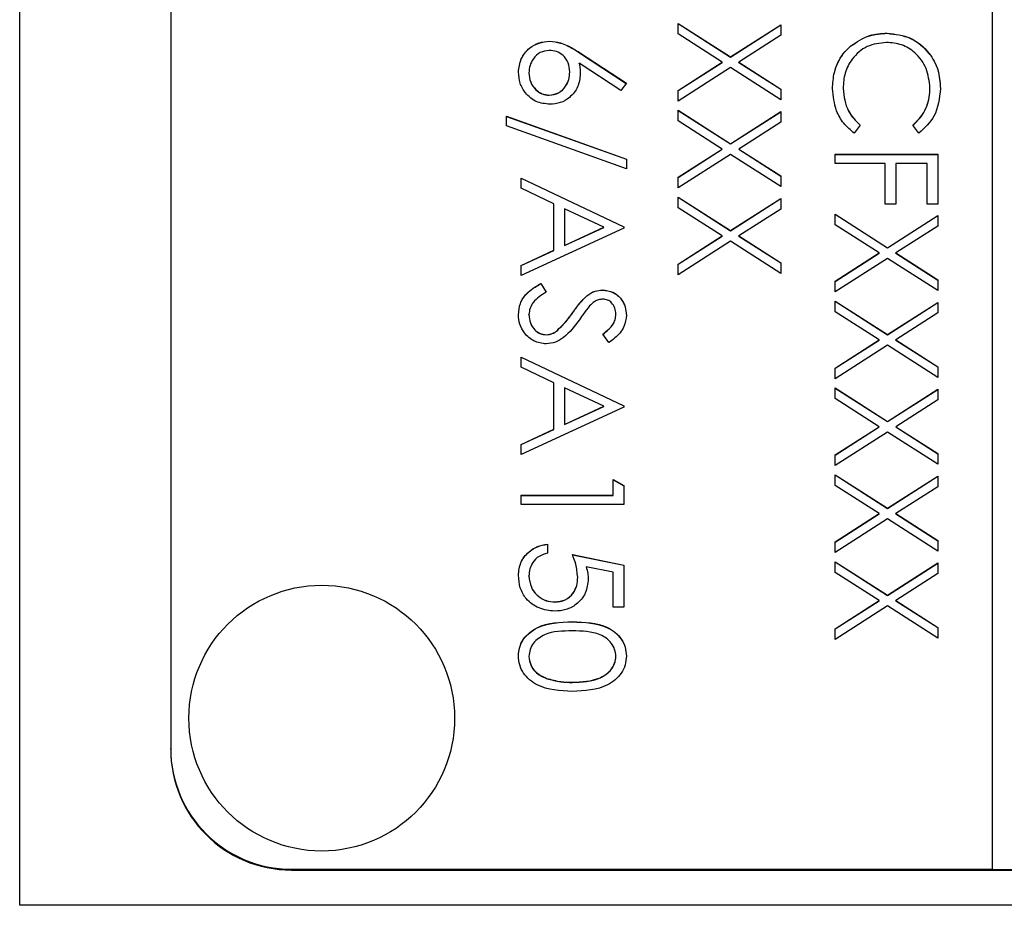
# Model space of a CAD drawing. Header units: millimetres. Extents: x 180 to 1986, y 18 to 1593.
# Tile 27 of 50: x 1665 to 1681, y 765 to 779. Entities that reach past the tile are written whole.
import ezdxf

# ---------------------------------------------------------------- set-up
doc = ezdxf.new("R2010")
doc.units = ezdxf.units.MM

msp = doc.modelspace()

# ---------------------------------------------------------------- linework, layer by layer
at = {"color": 7, "linetype": 'Continuous', "lineweight": 25}
for p, q in [((1664.774, 764.834), (1664.774, 825.834)), ((1680.874, 825.41), (1680.874, 765.432)), ((1667.274, 823.411), (1667.274, 767.431)), ((1675.674, 779.43), (1676.541, 778.875)), ((1675.674, 779.254), (1675.674, 779.43)), ((1675.674, 779.427), (1676.541, 778.872)), ((1676.541, 778.875), (1677.374, 779.408)), ((1676.541, 778.872), (1677.374, 779.405)), ((1677.374, 779.408), (1677.374, 779.232)), ((1676.404, 778.787), (1675.674, 779.254)), ((1677.374, 779.232), (1676.679, 778.787)), ((1679.134, 779.265), (1679.134, 779.268)), ((1673.548, 779.133), (1673.548, 779.136)), ((1678.528, 779.05), (1678.528, 779.052)), ((1674.042, 778.946), (1674.818, 778.439)), ((1674.042, 778.943), (1674.042, 778.946)), ((1674.042, 778.943), (1674.817, 778.437)), ((1676.541, 778.872), (1676.541, 778.875)), ((1674.726, 778.321), (1674.039, 778.77)), ((1674.039, 778.767), (1674.039, 778.77)), ((1675.674, 778.32), (1676.404, 778.787)), ((1675.674, 778.318), (1676.404, 778.784)), ((1676.541, 778.699), (1675.674, 778.144)), ((1676.404, 778.784), (1676.404, 778.787)), ((1677.374, 778.166), (1676.541, 778.699)), ((1676.679, 778.787), (1677.374, 778.342)), ((1676.679, 778.784), (1676.679, 778.787)), ((1676.679, 778.784), (1677.374, 778.34)), ((1673.205, 778.61), (1673.205, 778.613)), ((1673.881, 778.623), (1673.881, 778.626)), ((1674.818, 778.439), (1674.726, 778.321)), ((1677.374, 778.342), (1677.374, 778.166)), ((1678.405, 778.35), (1678.405, 778.353)), ((1679.844, 778.36), (1679.844, 778.363)), ((1673.542, 778.24), (1673.542, 778.242)), ((1675.674, 778.144), (1675.674, 778.32)), ((1672.835, 777.894), (1674.818, 777.183)), ((1672.835, 777.733), (1672.835, 777.894)), ((1672.835, 777.891), (1674.818, 777.18)), ((1675.674, 777.992), (1676.541, 777.437)), ((1675.674, 777.816), (1675.674, 777.992)), ((1675.674, 777.989), (1676.541, 777.434)), ((1676.541, 777.437), (1677.374, 777.97)), ((1676.541, 777.434), (1677.374, 777.967)), ((1677.374, 777.97), (1677.374, 777.794)), ((1674.818, 777.022), (1672.835, 777.733)), ((1676.404, 777.349), (1675.674, 777.816)), ((1677.374, 777.794), (1676.679, 777.349)), ((1678.689, 777.746), (1678.587, 777.612)), ((1679.662, 777.612), (1679.56, 777.746)), ((1675.674, 776.882), (1676.404, 777.349)), ((1676.404, 777.347), (1676.404, 777.349)), ((1676.541, 777.434), (1676.541, 777.437)), ((1676.679, 777.349), (1677.374, 776.904)), ((1676.679, 777.347), (1676.679, 777.349)), ((1675.674, 776.88), (1676.404, 777.347)), ((1676.541, 777.261), (1675.674, 776.706)), ((1677.374, 776.728), (1676.541, 777.261)), ((1676.679, 777.347), (1677.374, 776.902)), ((1678.274, 777.111), (1678.274, 777.264)), ((1678.274, 777.264), (1679.974, 777.264)), ((1678.274, 777.261), (1679.974, 777.261)), ((1679.974, 777.264), (1679.974, 776.436)), ((1674.818, 777.183), (1674.818, 777.022)), ((1679.103, 777.111), (1678.274, 777.111)), ((1679.103, 776.436), (1679.103, 777.111)), ((1679.277, 777.111), (1679.277, 776.436)), ((1679.8, 777.111), (1679.277, 777.111)), ((1679.8, 776.436), (1679.8, 777.111)), ((1673.074, 776.87), (1674.774, 776.064)), ((1673.074, 776.703), (1673.074, 776.87)), ((1673.074, 776.867), (1674.774, 776.061)), ((1675.674, 776.706), (1675.674, 776.882)), ((1677.374, 776.904), (1677.374, 776.728)), ((1673.619, 776.445), (1673.074, 776.703)), ((1675.674, 776.554), (1676.541, 775.999)), ((1675.674, 776.378), (1675.674, 776.554)), ((1675.674, 776.551), (1676.541, 775.996)), ((1676.541, 775.999), (1677.374, 776.532)), ((1677.374, 776.532), (1677.374, 776.356)), ((1673.619, 775.675), (1673.619, 776.445)), ((1676.404, 775.911), (1675.674, 776.378)), ((1676.541, 775.996), (1677.374, 776.53)), ((1679.277, 776.436), (1679.103, 776.436)), ((1679.974, 776.436), (1679.8, 776.436)), ((1673.794, 776.362), (1673.794, 775.755)), ((1674.443, 776.055), (1673.794, 776.362)), ((1677.374, 776.356), (1676.679, 775.911)), ((1678.274, 776.272), (1679.141, 775.717)), ((1678.274, 776.096), (1678.274, 776.272)), ((1678.274, 776.27), (1679.141, 775.715)), ((1679.141, 775.717), (1679.974, 776.25)), ((1679.141, 775.715), (1679.974, 776.248)), ((1679.974, 776.25), (1679.974, 776.074)), ((1673.794, 775.755), (1674.443, 776.055)), ((1673.794, 775.752), (1674.443, 776.052)), ((1674.443, 776.052), (1674.443, 776.055)), ((1674.774, 776.064), (1674.774, 776.042)), ((1679.004, 775.63), (1678.274, 776.096)), ((1679.974, 776.074), (1679.279, 775.63)), ((1674.774, 776.042), (1673.074, 775.258)), ((1675.674, 775.445), (1676.404, 775.911)), ((1675.674, 775.442), (1676.404, 775.909)), ((1676.404, 775.909), (1676.404, 775.911)), ((1676.541, 775.996), (1676.541, 775.999)), ((1676.679, 775.911), (1677.374, 775.466)), ((1676.679, 775.909), (1676.679, 775.911)), ((1676.679, 775.909), (1677.374, 775.464)), ((1673.794, 775.752), (1673.794, 775.755)), ((1676.541, 775.823), (1675.674, 775.269)), ((1677.374, 775.29), (1676.541, 775.823)), ((1679.141, 775.715), (1679.141, 775.717)), ((1673.074, 775.423), (1673.619, 775.675)), ((1673.074, 775.421), (1673.619, 775.672)), ((1673.619, 775.672), (1673.619, 775.675)), ((1678.274, 775.163), (1679.004, 775.63)), ((1678.274, 775.16), (1679.004, 775.627)), ((1679.004, 775.627), (1679.004, 775.63)), ((1679.279, 775.63), (1679.974, 775.185)), ((1679.279, 775.627), (1679.279, 775.63)), ((1679.279, 775.627), (1679.974, 775.182)), ((1673.074, 775.258), (1673.074, 775.423)), ((1675.674, 775.269), (1675.674, 775.445)), ((1677.374, 775.466), (1677.374, 775.29)), ((1679.141, 775.541), (1678.274, 774.987)), ((1679.974, 775.009), (1679.141, 775.541)), ((1673.402, 775.127), (1673.489, 774.983)), ((1673.402, 775.124), (1673.402, 775.127)), ((1673.402, 775.124), (1673.489, 774.981)), ((1678.274, 774.987), (1678.274, 775.163)), ((1679.974, 775.185), (1679.974, 775.009)), ((1674.162, 774.92), (1674.162, 774.923)), ((1674.421, 775.015), (1674.421, 775.018)), ((1678.274, 774.834), (1679.141, 774.279)), ((1678.274, 774.658), (1678.274, 774.834)), ((1678.274, 774.832), (1679.141, 774.277)), ((1679.141, 774.279), (1679.974, 774.812)), ((1679.141, 774.277), (1679.974, 774.81)), ((1679.974, 774.812), (1679.974, 774.637)), ((1673.205, 774.607), (1673.205, 774.61)), ((1673.931, 774.642), (1673.931, 774.645)), ((1674.644, 774.614), (1674.644, 774.616)), ((1679.004, 774.192), (1678.274, 774.658)), ((1679.974, 774.637), (1679.279, 774.192)), ((1673.493, 774.275), (1673.493, 774.277)), ((1673.66, 774.335), (1673.66, 774.338)), ((1674.53, 774.147), (1674.426, 774.284)), ((1679.141, 774.277), (1679.141, 774.279)), ((1678.274, 773.725), (1679.004, 774.192)), ((1678.274, 773.722), (1679.004, 774.189)), ((1679.141, 774.103), (1678.274, 773.549)), ((1679.004, 774.189), (1679.004, 774.192)), ((1679.974, 773.571), (1679.141, 774.103)), ((1679.279, 774.192), (1679.974, 773.747)), ((1679.279, 774.189), (1679.279, 774.192)), ((1679.279, 774.189), (1679.974, 773.744)), ((1673.074, 773.907), (1674.774, 773.101)), ((1673.074, 773.74), (1673.074, 773.907)), ((1673.074, 773.904), (1674.774, 773.098)), ((1673.619, 773.482), (1673.074, 773.74)), ((1678.274, 773.549), (1678.274, 773.725)), ((1679.974, 773.747), (1679.974, 773.571)), ((1673.619, 772.712), (1673.619, 773.482)), ((1673.794, 773.399), (1673.794, 772.792)), ((1674.443, 773.092), (1673.794, 773.399)), ((1678.274, 773.396), (1679.141, 772.841)), ((1678.274, 773.22), (1678.274, 773.396)), ((1678.274, 773.394), (1679.141, 772.839)), ((1679.141, 772.841), (1679.974, 773.375)), ((1679.141, 772.839), (1679.974, 773.372)), ((1679.974, 773.375), (1679.974, 773.199)), ((1679.004, 772.754), (1678.274, 773.22)), ((1679.974, 773.199), (1679.279, 772.754)), ((1674.774, 773.079), (1673.074, 772.295)), ((1673.794, 772.792), (1674.443, 773.092)), ((1673.794, 772.789), (1674.443, 773.089)), ((1674.443, 773.089), (1674.443, 773.092)), ((1674.774, 773.101), (1674.774, 773.079)), ((1673.794, 772.789), (1673.794, 772.792)), ((1679.141, 772.839), (1679.141, 772.841)), ((1673.074, 772.46), (1673.619, 772.712)), ((1673.074, 772.458), (1673.619, 772.709)), ((1673.619, 772.709), (1673.619, 772.712)), ((1678.274, 772.287), (1679.004, 772.754)), ((1678.274, 772.284), (1679.004, 772.751)), ((1679.141, 772.665), (1678.274, 772.111)), ((1679.004, 772.751), (1679.004, 772.754)), ((1679.974, 772.133), (1679.141, 772.665)), ((1679.279, 772.754), (1679.974, 772.309)), ((1679.279, 772.751), (1679.279, 772.754)), ((1679.279, 772.751), (1679.974, 772.306)), ((1673.074, 772.295), (1673.074, 772.46)), ((1679.974, 772.309), (1679.974, 772.133)), ((1678.274, 772.111), (1678.274, 772.287)), ((1674.6, 771.619), (1674.6, 771.881)), ((1674.6, 771.881), (1674.774, 771.781)), ((1674.6, 771.878), (1674.774, 771.778)), ((1678.274, 771.958), (1679.141, 771.404)), ((1678.274, 771.782), (1678.274, 771.958)), ((1678.274, 771.956), (1679.141, 771.401)), ((1679.141, 771.404), (1679.974, 771.937)), ((1679.141, 771.401), (1679.974, 771.934)), ((1679.974, 771.937), (1679.974, 771.761)), ((1674.774, 771.781), (1674.774, 771.467)), ((1679.004, 771.316), (1678.274, 771.782)), ((1679.974, 771.761), (1679.279, 771.316)), ((1673.074, 771.619), (1674.6, 771.619)), ((1673.074, 771.467), (1673.074, 771.619)), ((1673.074, 771.617), (1674.6, 771.617)), ((1674.6, 771.617), (1674.6, 771.619)), ((1674.774, 771.467), (1673.074, 771.467)), ((1679.141, 771.401), (1679.141, 771.404)), ((1678.274, 770.849), (1679.004, 771.316)), ((1678.274, 770.846), (1679.004, 771.313)), ((1679.141, 771.228), (1678.274, 770.673)), ((1679.004, 771.313), (1679.004, 771.316)), ((1679.974, 770.695), (1679.141, 771.228)), ((1679.279, 771.316), (1679.974, 770.871)), ((1679.279, 771.313), (1679.279, 771.316)), ((1679.279, 771.313), (1679.974, 770.868)), ((1678.274, 770.673), (1678.274, 770.849)), ((1679.974, 770.871), (1679.974, 770.695)), ((1673.51, 770.813), (1673.51, 770.661)), ((1673.924, 770.639), (1674.774, 770.465)), ((1673.924, 770.636), (1674.774, 770.462)), ((1678.274, 770.52), (1679.141, 769.966)), ((1678.274, 770.344), (1678.274, 770.52)), ((1678.274, 770.518), (1679.141, 769.963)), ((1674.6, 770.345), (1674.153, 770.437)), ((1674.153, 770.434), (1674.153, 770.437)), ((1674.6, 769.767), (1674.6, 770.345)), ((1674.774, 770.465), (1674.774, 769.767)), ((1679.004, 769.878), (1678.274, 770.344)), ((1679.141, 769.966), (1679.974, 770.499)), ((1679.141, 769.963), (1679.974, 770.496)), ((1679.974, 770.499), (1679.974, 770.323)), ((1673.205, 770.283), (1673.205, 770.286)), ((1674.012, 770.262), (1674.012, 770.264)), ((1679.974, 770.323), (1679.279, 769.878)), ((1673.636, 769.852), (1673.636, 769.854)), ((1678.274, 769.411), (1679.004, 769.878)), ((1678.274, 769.408), (1679.004, 769.875)), ((1679.004, 769.875), (1679.004, 769.878)), ((1679.141, 769.963), (1679.141, 769.966)), ((1679.279, 769.878), (1679.974, 769.433)), ((1679.279, 769.875), (1679.279, 769.878)), ((1679.279, 769.875), (1679.974, 769.43)), ((1674.774, 769.767), (1674.6, 769.767)), ((1679.141, 769.79), (1678.274, 769.235)), ((1679.974, 769.257), (1679.141, 769.79)), ((1673.924, 769.525), (1673.924, 769.528)), ((1678.274, 769.235), (1678.274, 769.411)), ((1679.974, 769.433), (1679.974, 769.257)), ((1673.205, 768.952), (1673.205, 768.954)), ((1674.644, 768.952), (1674.644, 768.954)), ((1673.497, 768.587), (1673.497, 768.59)), ((1673.924, 768.523), (1673.924, 768.525)), ((1667.274, 767.418), (1667.274, 767.431)), ((1669.274, 765.432), (1680.874, 765.432)), ((1669.274, 765.418), (1669.274, 765.432)), ((1669.274, 765.418), (1685.274, 765.418)), ((1680.874, 765.429), (1680.874, 765.432)), ((1680.874, 765.429), (1681.274, 765.429)), ((1689.774, 764.834), (1664.774, 764.834))]:
    msp.add_line(p, q, dxfattribs=at)
msp.add_circle((1669.775, 767.931), 2.199, dxfattribs=at)
for centre in [(1669.274, 767.431), (1669.274, 767.418)]:
    msp.add_arc(centre, 2, 180.0104, 270.0104, dxfattribs=at)
for points, knots in [([(1678.528, 779.052), (1678.631, 779.123), (1678.815, 779.249), (1679.037, 779.262), (1679.134, 779.268)], [0, 0, 0, 0, 0.559029, 1, 1, 1, 1]), ([(1678.528, 779.05), (1678.631, 779.12), (1678.815, 779.246), (1679.037, 779.259), (1679.134, 779.265)], [0, 0, 0, 0, 0.559029, 1, 1, 1, 1]), ([(1679.134, 779.268), (1679.268, 779.252), (1679.534, 779.221), (1679.826, 778.97), (1679.995, 778.667), (1680.01, 778.458), (1680.018, 778.354)], [0, 0, 0, 0, 0.279512, 0.55908, 0.779374, 1, 1, 1, 1]), ([(1679.134, 779.265), (1679.268, 779.25), (1679.534, 779.219), (1679.826, 778.967), (1679.995, 778.665), (1680.01, 778.456), (1680.018, 778.351)], [0, 0, 0, 0, 0.279512, 0.55908, 0.779374, 1, 1, 1, 1]), ([(1673.031, 778.621), (1673.04, 778.697), (1673.058, 778.849), (1673.196, 779.021), (1673.369, 779.118), (1673.489, 779.13), (1673.548, 779.136)], [0, 0, 0, 0, 0.27967, 0.559085, 0.779558, 1, 1, 1, 1]), ([(1673.031, 778.618), (1673.04, 778.694), (1673.058, 778.846), (1673.196, 779.018), (1673.369, 779.115), (1673.489, 779.127), (1673.548, 779.133)], [0, 0, 0, 0, 0.27967, 0.559085, 0.779558, 1, 1, 1, 1]), ([(1673.542, 778.983), (1673.49, 778.976), (1673.386, 778.961), (1673.278, 778.855), (1673.215, 778.736), (1673.208, 778.654), (1673.205, 778.613)], [0, 0, 0, 0, 0.279059, 0.55882, 0.779303, 1, 1, 1, 1]), ([(1673.881, 778.626), (1673.876, 778.678), (1673.868, 778.781), (1673.778, 778.9), (1673.664, 778.972), (1673.583, 778.98), (1673.542, 778.983)], [0, 0, 0, 0, 0.280127, 0.559515, 0.779719, 1, 1, 1, 1]), ([(1673.548, 779.136), (1673.609, 779.13), (1673.709, 779.12), (1673.839, 779.066), (1673.943, 779.01), (1674.009, 778.967), (1674.042, 778.946)], [0, 0, 0, 0, 0.339374, 0.559486, 0.779731, 1, 1, 1, 1]), ([(1673.548, 779.133), (1673.609, 779.127), (1673.709, 779.117), (1673.839, 779.063), (1673.943, 779.007), (1674.009, 778.964), (1674.042, 778.943)], [0, 0, 0, 0, 0.339374, 0.559486, 0.779731, 1, 1, 1, 1]), ([(1678.231, 778.352), (1678.236, 778.441), (1678.244, 778.588), (1678.314, 778.782), (1678.403, 778.932), (1678.486, 779.012), (1678.528, 779.052)], [0, 0, 0, 0, 0.339838, 0.559927, 0.779959, 1, 1, 1, 1]), ([(1678.231, 778.349), (1678.236, 778.438), (1678.244, 778.586), (1678.314, 778.779), (1678.403, 778.929), (1678.486, 779.01), (1678.528, 779.05)], [0, 0, 0, 0, 0.339838, 0.559927, 0.779959, 1, 1, 1, 1]), ([(1679.123, 779.115), (1679.013, 779.102), (1678.793, 779.077), (1678.556, 778.864), (1678.423, 778.611), (1678.411, 778.439), (1678.405, 778.353)], [0, 0, 0, 0, 0.279434, 0.558921, 0.779283, 1, 1, 1, 1]), ([(1679.844, 778.363), (1679.831, 778.472), (1679.806, 778.689), (1679.622, 778.942), (1679.379, 779.092), (1679.208, 779.108), (1679.123, 779.115)], [0, 0, 0, 0, 0.279856, 0.559519, 0.779686, 1, 1, 1, 1]), ([(1674.039, 778.77), (1674.044, 778.737), (1674.053, 778.679), (1674.055, 778.62), (1674.055, 778.594)], [0, 0, 0, 0, 0.55991, 1, 1, 1, 1]), ([(1674.039, 778.767), (1674.044, 778.735), (1674.053, 778.676), (1674.055, 778.617), (1674.055, 778.591)], [0, 0, 0, 0, 0.55991, 1, 1, 1, 1]), ([(1673.552, 778.09), (1673.474, 778.099), (1673.318, 778.116), (1673.146, 778.261), (1673.048, 778.438), (1673.037, 778.56), (1673.031, 778.621)], [0, 0, 0, 0, 0.279631, 0.55896, 0.779478, 1, 1, 1, 1]), ([(1673.205, 778.613), (1673.21, 778.561), (1673.221, 778.456), (1673.308, 778.335), (1673.419, 778.255), (1673.501, 778.247), (1673.542, 778.242)], [0, 0, 0, 0, 0.280018, 0.559853, 0.779987, 1, 1, 1, 1]), ([(1673.205, 778.61), (1673.21, 778.558), (1673.221, 778.454), (1673.308, 778.333), (1673.419, 778.253), (1673.501, 778.244), (1673.542, 778.24)], [0, 0, 0, 0, 0.280018, 0.559853, 0.779987, 1, 1, 1, 1]), ([(1673.542, 778.242), (1673.596, 778.25), (1673.702, 778.266), (1673.81, 778.378), (1673.872, 778.5), (1673.878, 778.584), (1673.881, 778.626)], [0, 0, 0, 0, 0.278754, 0.558605, 0.779147, 1, 1, 1, 1]), ([(1673.542, 778.24), (1673.596, 778.248), (1673.702, 778.263), (1673.81, 778.375), (1673.872, 778.498), (1673.878, 778.582), (1673.881, 778.623)], [0, 0, 0, 0, 0.278754, 0.558605, 0.779147, 1, 1, 1, 1]), ([(1674.055, 778.594), (1674.047, 778.52), (1674.03, 778.371), (1673.893, 778.205), (1673.727, 778.105), (1673.61, 778.095), (1673.552, 778.09)], [0, 0, 0, 0, 0.279638, 0.559326, 0.779527, 1, 1, 1, 1]), ([(1678.587, 777.612), (1678.527, 777.665), (1678.407, 777.769), (1678.263, 778.021), (1678.243, 778.226), (1678.231, 778.352)], [0, 0, 0, 0, 0.28041, 0.560795, 1, 1, 1, 1]), ([(1678.405, 778.353), (1678.421, 778.221), (1678.45, 777.986), (1678.615, 777.819), (1678.689, 777.746)], [0, 0, 0, 0, 0.558772, 1, 1, 1, 1]), ([(1678.405, 778.35), (1678.421, 778.218), (1678.45, 777.983), (1678.615, 777.816), (1678.689, 777.743)], [0, 0, 0, 0, 0.5587722, 1, 1, 1, 1]), ([(1679.56, 777.746), (1679.618, 777.801), (1679.714, 777.893), (1679.794, 778.059), (1679.837, 778.208), (1679.841, 778.311), (1679.844, 778.363)], [0, 0, 0, 0, 0.339327, 0.559466, 0.779727, 1, 1, 1, 1]), ([(1679.56, 777.743), (1679.618, 777.798), (1679.714, 777.89), (1679.794, 778.056), (1679.837, 778.205), (1679.841, 778.309), (1679.844, 778.36)], [0, 0, 0, 0, 0.339327, 0.559466, 0.779727, 1, 1, 1, 1]), ([(1680.018, 778.354), (1680, 778.19), (1679.968, 777.899), (1679.756, 777.7), (1679.662, 777.612)], [0, 0, 0, 0, 0.5595165, 1, 1, 1, 1]), ([(1673.031, 774.61), (1673.037, 774.673), (1673.05, 774.799), (1673.178, 774.992), (1673.317, 775.076), (1673.402, 775.127)], [0, 0, 0, 0, 0.27988, 0.559666, 1, 1, 1, 1]), ([(1673.031, 774.607), (1673.037, 774.67), (1673.05, 774.796), (1673.178, 774.99), (1673.317, 775.073), (1673.402, 775.124)], [0, 0, 0, 0, 0.27988, 0.559666, 1, 1, 1, 1]), ([(1673.489, 774.983), (1673.411, 774.933), (1673.303, 774.862), (1673.216, 774.718), (1673.209, 774.646), (1673.205, 774.61)], [0, 0, 0, 0, 0.559321, 0.779782, 1, 1, 1, 1]), ([(1673.931, 774.645), (1673.97, 774.7), (1674.04, 774.799), (1674.125, 774.885), (1674.162, 774.923)], [0, 0, 0, 0, 0.560413, 1, 1, 1, 1]), ([(1673.931, 774.642), (1673.97, 774.697), (1674.04, 774.796), (1674.125, 774.882), (1674.162, 774.92)], [0, 0, 0, 0, 0.560413, 1, 1, 1, 1]), ([(1674.162, 774.923), (1674.207, 774.953), (1674.285, 775.006), (1674.38, 775.014), (1674.421, 775.018)], [0, 0, 0, 0, 0.55984, 1, 1, 1, 1]), ([(1674.162, 774.92), (1674.207, 774.95), (1674.285, 775.004), (1674.38, 775.012), (1674.421, 775.015)], [0, 0, 0, 0, 0.55984, 1, 1, 1, 1]), ([(1674.421, 775.018), (1674.482, 775.011), (1674.602, 774.996), (1674.733, 774.88), (1674.806, 774.741), (1674.814, 774.647), (1674.818, 774.599)], [0, 0, 0, 0, 0.279553, 0.558798, 0.779378, 1, 1, 1, 1]), ([(1674.421, 775.015), (1674.482, 775.008), (1674.602, 774.993), (1674.733, 774.877), (1674.806, 774.738), (1674.814, 774.644), (1674.818, 774.597)], [0, 0, 0, 0, 0.279553, 0.558798, 0.779378, 1, 1, 1, 1]), ([(1674.209, 774.754), (1674.176, 774.712), (1674.118, 774.637), (1674.064, 774.559), (1674.04, 774.525)], [0, 0, 0, 0, 0.559906, 1, 1, 1, 1]), ([(1674.428, 774.865), (1674.405, 774.864), (1674.357, 774.86), (1674.279, 774.823), (1674.235, 774.78), (1674.209, 774.754)], [0, 0, 0, 0, 0.279946, 0.559774, 1, 1, 1, 1]), ([(1674.644, 774.616), (1674.641, 774.651), (1674.636, 774.72), (1674.583, 774.803), (1674.51, 774.857), (1674.456, 774.863), (1674.428, 774.865)], [0, 0, 0, 0, 0.280274, 0.559931, 0.77992, 1, 1, 1, 1]), ([(1673.491, 774.125), (1673.421, 774.134), (1673.282, 774.153), (1673.134, 774.289), (1673.044, 774.446), (1673.035, 774.555), (1673.031, 774.61)], [0, 0, 0, 0, 0.279183, 0.559085, 0.779446, 1, 1, 1, 1]), ([(1673.205, 774.61), (1673.21, 774.564), (1673.219, 774.473), (1673.288, 774.362), (1673.386, 774.291), (1673.457, 774.282), (1673.493, 774.277)], [0, 0, 0, 0, 0.2802764, 0.5601478, 0.7801531, 1, 1, 1, 1]), ([(1673.205, 774.607), (1673.21, 774.562), (1673.219, 774.471), (1673.288, 774.359), (1673.386, 774.288), (1673.457, 774.279), (1673.493, 774.275)], [0, 0, 0, 0, 0.280276, 0.560148, 0.780153, 1, 1, 1, 1]), ([(1673.66, 774.338), (1673.716, 774.391), (1673.816, 774.484), (1673.896, 774.596), (1673.931, 774.645)], [0, 0, 0, 0, 0.559496, 1, 1, 1, 1]), ([(1673.66, 774.335), (1673.716, 774.388), (1673.816, 774.481), (1673.896, 774.593), (1673.931, 774.642)], [0, 0, 0, 0, 0.5594958, 1, 1, 1, 1]), ([(1674.426, 774.284), (1674.462, 774.314), (1674.522, 774.362), (1674.595, 774.442), (1674.637, 774.525), (1674.641, 774.586), (1674.644, 774.616)], [0, 0, 0, 0, 0.340409, 0.560482, 0.78018, 1, 1, 1, 1]), ([(1674.426, 774.282), (1674.462, 774.311), (1674.522, 774.359), (1674.595, 774.439), (1674.637, 774.522), (1674.641, 774.583), (1674.644, 774.614)], [0, 0, 0, 0, 0.340409, 0.560482, 0.78018, 1, 1, 1, 1]), ([(1674.818, 774.599), (1674.81, 774.536), (1674.798, 774.431), (1674.716, 774.307), (1674.629, 774.221), (1674.563, 774.171), (1674.53, 774.147)], [0, 0, 0, 0, 0.338729, 0.558835, 0.779344, 1, 1, 1, 1]), ([(1674.04, 774.525), (1673.961, 774.419), (1673.851, 774.27), (1673.646, 774.144), (1673.543, 774.131), (1673.491, 774.125)], [0, 0, 0, 0, 0.5601154, 0.7802838, 1, 1, 1, 1]), ([(1673.493, 774.277), (1673.527, 774.281), (1673.588, 774.289), (1673.638, 774.323), (1673.66, 774.338)], [0, 0, 0, 0, 0.55899, 1, 1, 1, 1]), ([(1673.493, 774.275), (1673.527, 774.279), (1673.588, 774.286), (1673.638, 774.32), (1673.66, 774.335)], [0, 0, 0, 0, 0.55899, 1, 1, 1, 1]), ([(1673.031, 770.295), (1673.038, 770.368), (1673.053, 770.513), (1673.183, 770.678), (1673.342, 770.78), (1673.454, 770.802), (1673.51, 770.813)], [0, 0, 0, 0, 0.279625, 0.559019, 0.77938, 1, 1, 1, 1]), ([(1673.031, 770.292), (1673.038, 770.365), (1673.053, 770.51), (1673.183, 770.675), (1673.342, 770.777), (1673.454, 770.799), (1673.51, 770.81)], [0, 0, 0, 0, 0.279625, 0.559019, 0.77938, 1, 1, 1, 1]), ([(1673.51, 770.661), (1673.462, 770.647), (1673.366, 770.621), (1673.269, 770.517), (1673.215, 770.402), (1673.208, 770.324), (1673.205, 770.286)], [0, 0, 0, 0, 0.28005, 0.559166, 0.779583, 1, 1, 1, 1]), ([(1674.012, 770.264), (1674.004, 770.336), (1673.991, 770.465), (1673.945, 770.586), (1673.924, 770.639)], [0, 0, 0, 0, 0.5594162, 1, 1, 1, 1]), ([(1674.153, 770.437), (1674.163, 770.4), (1674.181, 770.335), (1674.184, 770.267), (1674.186, 770.237)], [0, 0, 0, 0, 0.5600642, 1, 1, 1, 1]), ([(1674.153, 770.434), (1674.163, 770.398), (1674.181, 770.332), (1674.184, 770.264), (1674.186, 770.234)], [0, 0, 0, 0, 0.560064, 1, 1, 1, 1]), ([(1673.63, 769.702), (1673.542, 769.712), (1673.365, 769.732), (1673.16, 769.884), (1673.047, 770.086), (1673.036, 770.225), (1673.031, 770.295)], [0, 0, 0, 0, 0.279864, 0.559271, 0.779424, 1, 1, 1, 1]), ([(1673.205, 770.286), (1673.213, 770.222), (1673.228, 770.095), (1673.344, 769.953), (1673.486, 769.867), (1673.586, 769.858), (1673.636, 769.854)], [0, 0, 0, 0, 0.279617, 0.5593571, 0.7795592, 1, 1, 1, 1]), ([(1673.205, 770.283), (1673.213, 770.219), (1673.228, 770.092), (1673.344, 769.95), (1673.486, 769.864), (1673.586, 769.856), (1673.636, 769.852)], [0, 0, 0, 0, 0.279617, 0.559357, 0.779559, 1, 1, 1, 1]), ([(1674.186, 770.237), (1674.177, 770.156), (1674.16, 769.993), (1674.007, 769.814), (1673.821, 769.715), (1673.694, 769.706), (1673.63, 769.702)], [0, 0, 0, 0, 0.279688, 0.559025, 0.779292, 1, 1, 1, 1]), ([(1673.636, 769.854), (1673.695, 769.861), (1673.813, 769.873), (1673.94, 769.988), (1674.004, 770.126), (1674.009, 770.218), (1674.012, 770.264)], [0, 0, 0, 0, 0.279539, 0.558617, 0.779047, 1, 1, 1, 1]), ([(1673.636, 769.852), (1673.695, 769.858), (1673.813, 769.871), (1673.94, 769.985), (1674.004, 770.124), (1674.009, 770.216), (1674.012, 770.262)], [0, 0, 0, 0, 0.279539, 0.558617, 0.779047, 1, 1, 1, 1]), ([(1673.031, 768.96), (1673.035, 769.009), (1673.043, 769.108), (1673.132, 769.289), (1673.418, 769.512), (1673.721, 769.521), (1673.924, 769.528)], [0, 0, 0, 0, 0.125551, 0.25109, 0.50025, 1, 1, 1, 1]), ([(1673.031, 768.957), (1673.035, 769.006), (1673.043, 769.106), (1673.132, 769.286), (1673.418, 769.509), (1673.721, 769.519), (1673.924, 769.525)], [0, 0, 0, 0, 0.125551, 0.25109, 0.50025, 1, 1, 1, 1]), ([(1673.924, 769.528), (1674.127, 769.521), (1674.381, 769.513), (1674.636, 769.355), (1674.738, 769.244), (1674.806, 769.109), (1674.814, 769.009), (1674.818, 768.96)], [0, 0, 0, 0, 0.498702, 0.6241765, 0.7494675, 0.8747453, 1, 1, 1, 1]), ([(1673.924, 769.525), (1674.127, 769.518), (1674.381, 769.51), (1674.636, 769.352), (1674.738, 769.242), (1674.806, 769.106), (1674.814, 769.007), (1674.818, 768.957)], [0, 0, 0, 0, 0.498702, 0.624177, 0.749467, 0.874745, 1, 1, 1, 1]), ([(1673.924, 769.375), (1673.765, 769.374), (1673.528, 769.372), (1673.295, 769.209), (1673.218, 769.071), (1673.209, 768.993), (1673.205, 768.954)], [0, 0, 0, 0, 0.500291, 0.749086, 0.874606, 1, 1, 1, 1]), ([(1674.644, 768.954), (1674.64, 768.993), (1674.632, 769.071), (1674.572, 769.175), (1674.489, 769.257), (1674.282, 769.37), (1674.083, 769.373), (1673.924, 769.375)], [0, 0, 0, 0, 0.125139, 0.250418, 0.375519, 0.500847, 1, 1, 1, 1]), ([(1673.924, 768.373), (1673.72, 768.382), (1673.414, 768.397), (1673.132, 768.628), (1673.043, 768.81), (1673.035, 768.91), (1673.031, 768.96)], [0, 0, 0, 0, 0.4994065, 0.7487427, 0.8743724, 1, 1, 1, 1]), ([(1673.205, 768.954), (1673.211, 768.908), (1673.223, 768.815), (1673.32, 768.672), (1673.43, 768.621), (1673.497, 768.59)], [0, 0, 0, 0, 0.280257, 0.560781, 1, 1, 1, 1]), ([(1673.205, 768.952), (1673.211, 768.905), (1673.223, 768.812), (1673.32, 768.669), (1673.43, 768.618), (1673.497, 768.587)], [0, 0, 0, 0, 0.280257, 0.560781, 1, 1, 1, 1]), ([(1674.818, 768.96), (1674.814, 768.91), (1674.806, 768.809), (1674.717, 768.627), (1674.434, 768.397), (1674.128, 768.383), (1673.924, 768.373)], [0, 0, 0, 0, 0.1256, 0.251197, 0.500581, 1, 1, 1, 1]), ([(1673.924, 768.525), (1674.082, 768.532), (1674.319, 768.541), (1674.552, 768.7), (1674.631, 768.838), (1674.64, 768.916), (1674.644, 768.954)], [0, 0, 0, 0, 0.500072, 0.749021, 0.874598, 1, 1, 1, 1]), ([(1673.924, 768.523), (1674.082, 768.529), (1674.319, 768.539), (1674.552, 768.698), (1674.631, 768.835), (1674.64, 768.913), (1674.644, 768.952)], [0, 0, 0, 0, 0.500072, 0.749021, 0.874598, 1, 1, 1, 1]), ([(1673.497, 768.59), (1673.575, 768.568), (1673.715, 768.529), (1673.861, 768.527), (1673.924, 768.525)], [0, 0, 0, 0, 0.559599, 1, 1, 1, 1]), ([(1673.497, 768.587), (1673.575, 768.565), (1673.715, 768.527), (1673.861, 768.524), (1673.924, 768.523)], [0, 0, 0, 0, 0.559599, 1, 1, 1, 1])]:
    msp.add_open_spline(points, degree=3, knots=knots, dxfattribs=at)

doc.saveas('drawing.dxf')
